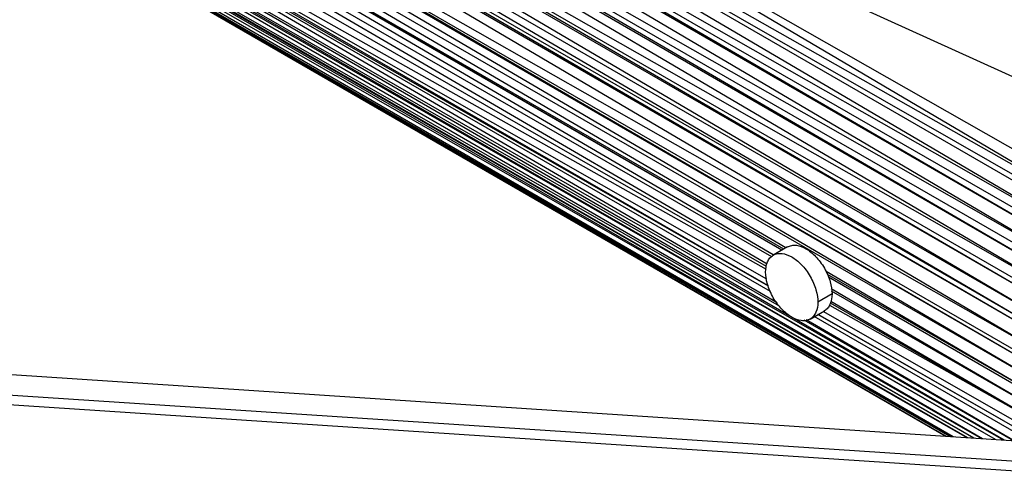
# Paper-space layout '_Isométrica' of a CAD drawing. Header units: millimetres. Extents: x -944 to 849, y -1018 to 47.
# Tile 27 of 35: x 588 to 734, y -461 to -391. Entities that reach past the tile are written whole.
import ezdxf

# ---------------------------------------------------------------- set-up
doc = ezdxf.new("R2010")
doc.units = ezdxf.units.MM

psp = doc.layouts.new('_Isométrica')

# ---------------------------------------------------------------- linework, layer by layer
at = {"color": 7, "linetype": 'Continuous', "lineweight": 25}
for p, q in [((749.36, -425.52), (528.6, -295.57)), ((750.61, -423.83), (528.6, -295.57)), ((751.49, -421.83), (528.6, -295.57)), ((750.9, -423.03), (528.6, -295.57)), ((746.99, -429.3), (525.75, -299.01)), ((748.17, -427.57), (525.75, -299.01)), ((749.36, -425.52), (526.16, -298.46)), ((748.17, -427.57), (526.16, -298.46)), ((748.74, -426.75), (526.16, -298.46)), ((746.99, -429.3), (523.63, -302.13)), ((746.21, -430.51), (523.63, -302.13)), ((745.65, -431.42), (523.63, -302.13)), ((744.65, -433.13), (523.25, -302.76)), ((745.65, -431.42), (523.25, -302.76)), ((742.59, -437.16), (521.16, -306.74)), ((743.59, -435.1), (521.16, -306.74)), ((744.65, -433.13), (521.47, -306.08)), ((743.93, -434.45), (521.47, -306.08)), ((743.59, -435.1), (521.47, -306.08)), ((742.59, -437.16), (520.25, -308.84)), ((741.94, -438.69), (520.25, -308.84)), ((740.98, -441.42), (519.43, -310.98)), ((741.67, -439.38), (519.43, -310.98)), ((741.94, -438.69), (519.65, -310.37)), ((741.67, -439.38), (519.65, -310.37)), ((740.02, -445.56), (518.05, -315.17)), ((740.38, -443.67), (518.05, -315.17)), ((740.98, -441.42), (518.16, -314.79)), ((740.51, -443.12), (518.16, -314.79)), ((740.38, -443.67), (518.16, -314.79)), ((740.02, -445.56), (517.53, -317.21)), ((733.19, -453.86), (517.9, -329.83)), ((734.39, -453.93), (517.9, -329.83)), ((731.23, -453.73), (518.13, -330.44)), ((733.16, -453.85), (518.13, -330.44)), ((729.97, -453.64), (518.92, -332.16)), ((731.12, -453.72), (518.92, -332.16)), ((729.05, -453.58), (519.14, -332.57)), ((729.94, -453.64), (519.14, -332.57)), ((726.87, -453.44), (519.95, -333.8)), ((728.96, -453.58), (519.95, -333.8)), ((726.79, -453.43), (520.87, -334.88)), ((726.39, -453.41), (520.87, -334.88)), ((726.37, -453.41), (521.23, -335.21)), ((725.81, -453.37), (521.23, -335.21)), ((725.78, -453.37), (522.56, -336.18)), ((701.9, -425.27), (550.59, -336.59)), ((701.58, -425.46), (552.63, -339.61)), ((701.31, -425.61), (552.65, -339.68)), ((701.29, -425.62), (552.7, -339.81)), ((700.03, -426.32), (552.82, -340.16)), ((699.1, -427.72), (553.12, -342.53)), ((699.82, -426.6), (553.22, -342.28)), ((699.04, -428.07), (552.78, -344.11)), ((734.46, -453.94), (548.08, -346.11)), ((700.96, -433.94), (548.56, -346.28)), ((700.59, -433.44), (550.27, -345.9)), ((699.62, -431.76), (550.44, -345.8)), ((699.3, -430.99), (550.54, -345.74)), ((699.24, -430.86), (550.92, -345.52)), ((699.06, -429.96), (551.04, -345.45)), ((551.28, -345.31), (698.96, -428.47)), ((759.48, -410.58), (642.11, -357.21)), ((642.11, -357.21), (753.4, -420.55)), ((751.49, -421.83), (642.11, -357.21)), ((767, -459.16), (247.69, -424.91)), ((702.15, -425.12), (700.03, -426.35)), ((739.77, -447.47), (707.9, -428.79)), ((739.77, -447.47), (708.11, -429.22)), ((739.74, -447.83), (708.27, -429.64)), ((739.74, -447.83), (708.28, -429.66)), ((739.64, -449.5), (708.68, -431.38)), ((739.64, -449.5), (708.73, -431.73)), ((708.79, -432.13), (706.67, -433.36)), ((705.53, -435.88), (707.65, -434.65)), ((708.42, -433.79), (739.61, -451.36)), ((739.61, -451.36), (708.54, -433.52)), ((739.61, -451.36), (708.59, -433.25)), ((735.88, -454.03), (704.61, -436.04)), ((735.95, -454.04), (704.94, -435.98)), ((738.6, -454.21), (706.15, -435.52)), ((739.79, -454.19), (706.67, -435.22)), ((739.79, -454.19), (706.74, -435.18)), ((739.69, -453.16), (707.46, -434.76))]:
    psp.add_line(p, q, dxfattribs=at)
at = {"color": 7, "linetype": 'Continuous', "lineweight": 25, "flags": 128}
for points in [[(764.89, -455.95), (509.52, -439.11), (245.87, -421.72)], [(247.69, -426.3), (506.64, -443.38), (766.44, -460.51)]]:
    psp.add_lwpolyline(points, dxfattribs=at)
at = {"color": 7, "linetype": 'Continuous', "lineweight": 25}
for points, knots in [([(702.15, -425.12), (702.35, -425.04), (702.75, -424.86), (703.66, -424.85), (704.9, -425.29), (706.14, -426.28), (707.05, -427.35), (707.67, -428.29), (708.17, -429.3), (708.66, -430.62), (708.74, -431.54), (708.79, -432.13)], [0, 0, 0, 0, 0.0877281, 0.173667, 0.3333104, 0.4929538, 0.5788926, 0.6666552, 0.7544178, 0.8403566, 1, 1, 1, 1]), ([(698.89, -428.87), (698.89, -428.34), (698.97, -427.82), (699.26, -427.15), (699.38, -426.95), (699.67, -426.6), (699.84, -426.46), (700.22, -426.24), (700.43, -426.16), (700.87, -426.09), (701.11, -426.08), (701.83, -426.17), (702.32, -426.36), (703.24, -426.89), (703.73, -427.27), (704.45, -428.01), (704.69, -428.29), (705.13, -428.88), (705.34, -429.2), (705.72, -429.85), (705.89, -430.19), (706.18, -430.87), (706.3, -431.22), (706.58, -432.21), (706.67, -432.83), (706.67, -433.36)], [0, 0, 0, 0, 0.125, 0.125, 0.1875, 0.1875, 0.25, 0.25, 0.3125, 0.3125, 0.375, 0.375, 0.5, 0.5, 0.625, 0.625, 0.6875, 0.6875, 0.75, 0.75, 0.8125, 0.8125, 0.875, 0.875, 1, 1, 1, 1]), ([(706.67, -433.36), (706.67, -433.89), (706.58, -434.41), (706.3, -435.07), (706.18, -435.28), (705.89, -435.62), (705.72, -435.77), (705.34, -435.99), (705.13, -436.06), (704.69, -436.14), (704.45, -436.14), (703.73, -436.06), (703.24, -435.87), (702.32, -435.34), (701.83, -434.96), (701.11, -434.21), (700.87, -433.94), (700.43, -433.35), (700.22, -433.03), (699.84, -432.37), (699.67, -432.03), (699.38, -431.35), (699.26, -431.01), (698.97, -430.02), (698.89, -429.4), (698.89, -428.87)], [0, 0, 0, 0, 0.125, 0.125, 0.1875, 0.1875, 0.25, 0.25, 0.3125, 0.3125, 0.375, 0.375, 0.5, 0.5, 0.625, 0.625, 0.6875, 0.6875, 0.75, 0.75, 0.8125, 0.8125, 0.875, 0.875, 1, 1, 1, 1]), ([(708.79, -432.13), (708.74, -432.67), (708.66, -433.5), (708.16, -434.24), (707.86, -434.58), (707.65, -434.65), (707.65, -434.65)], [0, 0, 0, 0, 0.478864, 0.736645, 0.999897, 1, 1, 1, 1])]:
    psp.add_open_spline(points, degree=3, knots=knots, dxfattribs=at)

doc.saveas('drawing.dxf')
